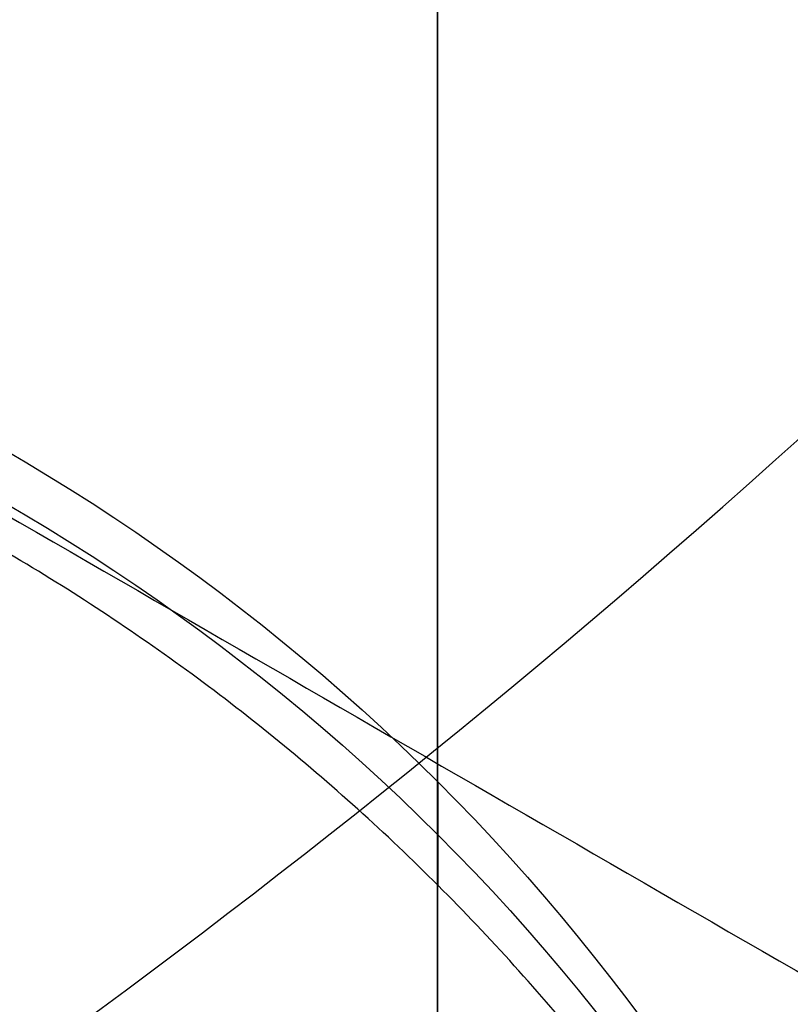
# Model space of a CAD drawing. Header units: millimetres. Extents: x -273 to 273, y -262 to 262.
# Tile 154 of 256: x 0.853 to 0.961, y 0.618 to 0.756. Entities that reach past the tile are written whole.
import ezdxf

# ---------------------------------------------------------------- set-up
doc = ezdxf.new("R2010")
doc.units = ezdxf.units.MM
doc.header["$MEASUREMENT"] = 0
doc.layers.add('Default', color=7, linetype='Continuous', true_color=0x000000)

# ---------------------------------------------------------------- blocks, each defined once
blk = doc.blocks.new('Block 01')
at = {"layer": 'Default', "color": 9, "true_color": 0xbfbfbf, "extrusion": (0.8660254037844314, 0.5000000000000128, 0)}
blk.add_arc((-78.44800649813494, 794.3495265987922, -0.2865147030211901), 80.99999999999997, 204.7187670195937, 344.3612688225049, dxfattribs=at)
at = {"layer": 'Default', "color": 9, "true_color": 0xbfbfbf, "extrusion": (0.8660254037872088, 0.4999999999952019, 1.495327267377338e-12)}
blk.add_arc((-78.44800649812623, 794.3495265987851, -0.6999999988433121), 80.99999999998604, 205.9708691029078, 344.9246180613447, dxfattribs=at)
at = {"layer": 'Default', "color": 9, "true_color": 0xbfbfbf, "extrusion": (0.8660257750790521, 0.4999993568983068, -8.259251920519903e-08)}
blk.add_arc((-78.44796545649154, 794.3495442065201, -0.9999507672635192), 80.70004528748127, 206.5528344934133, 346.1401302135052, dxfattribs=at)
at = {"layer": 'Default', "color": 9, "true_color": 0xbfbfbf}
for points, knots in [([(0.911993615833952, -8.868600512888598, 254.5608155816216), (0.9119936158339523, -8.972087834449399, 257.9163246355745), (0.9119936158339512, -9.062686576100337, 261.2722222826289), (0.9119936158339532, -9.198377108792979, 267.157578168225), (0.911993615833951, -9.249186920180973, 269.6869061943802), (0.9119936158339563, -9.307000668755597, 273.0635295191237), (0.9119936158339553, -9.320665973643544, 273.9107090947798), (0.9119936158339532, -9.359283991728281, 276.460933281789), (0.9119936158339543, -9.381692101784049, 278.164017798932), (0.9119936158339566, -9.410381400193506, 280.7240323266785), (0.9119936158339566, -9.419143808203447, 281.5809323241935), (0.9119936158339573, -9.451137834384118, 285.0366709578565), (0.9119936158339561, -9.467556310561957, 287.6355809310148), (0.911993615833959, -9.483026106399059, 291.996885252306), (0.9119936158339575, -9.48597113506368, 293.7592591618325), (0.9119936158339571, -9.485526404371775, 298.2228741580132), (0.9119936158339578, -9.477929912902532, 300.9241268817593), (0.9119936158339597, -9.459033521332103, 304.5433901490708), (0.9119936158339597, -9.453489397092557, 305.4614127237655), (0.9119936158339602, -9.434506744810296, 308.2447043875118), (0.9119936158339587, -9.418826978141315, 310.1099665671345), (0.9119936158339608, -9.391151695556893, 312.9232220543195), (0.9119936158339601, -9.381135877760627, 313.871227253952), (0.9119936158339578, -9.350094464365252, 316.6296610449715), (0.911993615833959, -9.327343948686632, 318.4400776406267), (0.9119936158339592, -9.290649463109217, 321.1108146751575), (0.9119936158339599, -9.278348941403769, 321.9711505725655), (0.9119936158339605, -9.2396963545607, 324.5784518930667), (0.9119936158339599, -9.211929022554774, 326.3254030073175), (0.911993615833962, -9.167564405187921, 328.9591113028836), (0.9119936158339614, -9.152198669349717, 329.8458834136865), (0.911993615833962, -9.104418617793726, 332.5329892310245), (0.9119936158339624, -9.070750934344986, 334.333307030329), (0.9119936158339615, -9.017812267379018, 337.04714228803), (0.9119936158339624, -8.99961793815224, 337.960675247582), (0.911993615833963, -8.943449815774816, 340.7277936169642), (0.911993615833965, -8.904390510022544, 342.5813629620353), (0.9119936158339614, -8.84366030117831, 345.3747715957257), (0.9119936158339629, -8.82290852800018, 346.3146257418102), (0.911993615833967, -8.75919789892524, 349.1596726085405), (0.9119936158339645, -8.715324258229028, 351.064850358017), (0.9119936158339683, -8.647686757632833, 353.934986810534), (0.9119936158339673, -8.624683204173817, 354.8999586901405), (0.9119936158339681, -8.55438076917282, 357.8185591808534), (0.9119936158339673, -8.506338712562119, 359.7721749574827), (0.9119936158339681, -8.432780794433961, 362.7139027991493), (0.9119936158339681, -8.407865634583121, 363.7020254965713), (0.9119936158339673, -8.33202632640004, 366.687514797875), (0.9119936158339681, -8.280530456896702, 368.684871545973), (0.911993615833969, -8.202142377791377, 371.6907642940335), (0.9119936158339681, -8.175690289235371, 372.6993076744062), (0.9119936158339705, -8.095472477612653, 375.7427316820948), (0.9119936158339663, -8.0413061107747, 377.7776060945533), (0.9119936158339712, -7.959282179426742, 380.8379478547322), (0.9119936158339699, -7.931702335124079, 381.8634187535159), (0.9119936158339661, -7.848367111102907, 384.9535345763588), (0.911993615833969, -7.792382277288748, 387.018177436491), (0.9119936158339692, -7.708021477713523, 390.1209634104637), (0.9119936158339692, -7.679757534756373, 391.1591057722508), (0.9119936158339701, -7.594668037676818, 394.282382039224), (0.9119936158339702, -7.537785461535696, 396.3675184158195), (0.9119936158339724, -7.452492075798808, 399.498454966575), (0.9119936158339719, -7.424022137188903, 400.5442496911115), (0.9119936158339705, -7.310162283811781, 404.7325100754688), (0.9119936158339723, -7.22508745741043, 407.8749950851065), (0.9119936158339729, -7.084865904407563, 413.109724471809), (0.9119936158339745, -7.029219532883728, 415.2019489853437), (0.9119936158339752, -6.892049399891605, 420.4134216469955), (0.9119936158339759, -6.811226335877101, 423.5326923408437), (0.9119936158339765, -6.706009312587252, 427.683857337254), (0.9119936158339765, -6.680049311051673, 428.7157011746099), (0.911993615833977, -6.603190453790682, 431.7953901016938), (0.9119936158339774, -6.552903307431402, 433.843252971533), (0.9119936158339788, -6.47909022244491, 436.9059312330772), (0.9119936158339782, -6.454861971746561, 437.9207263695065), (0.9119936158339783, -6.383400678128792, 440.9439577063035), (0.9119936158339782, -6.336869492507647, 442.9524122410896), (0.9119936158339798, -6.268872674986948, 445.9534809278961), (0.9119936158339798, -6.246633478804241, 446.9460749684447), (0.9119936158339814, -6.181262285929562, 449.8981067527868), (0.9119936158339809, -6.138878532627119, 451.8575620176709), (0.9119936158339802, -6.07717757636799, 454.782989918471), (0.9119936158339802, -6.0570613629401, 455.7489439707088), (0.9119936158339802, -5.998104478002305, 458.6171735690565), (0.9119936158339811, -5.960013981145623, 460.5194645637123), (0.9119936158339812, -5.90471662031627, 463.357359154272), (0.9119936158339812, -5.886734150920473, 464.2929469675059), (0.9119936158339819, -5.834148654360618, 467.066908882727), (0.9119936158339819, -5.800251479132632, 468.9052952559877), (0.9119936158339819, -5.751092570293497, 471.6459008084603), (0.9119936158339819, -5.735131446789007, 472.5481081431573), (0.9119936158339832, -5.688508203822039, 475.2194721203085), (0.9119936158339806, -5.658458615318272, 476.9886369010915), (0.9119936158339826, -5.61479925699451, 479.6243325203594), (0.9119936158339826, -5.600623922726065, 480.4908564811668), (0.9119936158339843, -5.559188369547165, 483.05342551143), (0.9119936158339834, -5.532394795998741, 484.7494737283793), (0.911993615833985, -5.493221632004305, 487.2747711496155), (0.9119936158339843, -5.480473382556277, 488.1040194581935), (0.9119936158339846, -5.443086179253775, 490.5537276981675), (0.9119936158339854, -5.41871116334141, 492.1741849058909), (0.9119936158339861, -5.382635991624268, 494.5857260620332), (0.9119936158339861, -5.370833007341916, 495.3768162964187), (0.9119936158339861, -5.335990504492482, 497.7117270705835), (0.9119936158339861, -5.31295063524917, 499.2555378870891), (0.911993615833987, -5.27821053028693, 501.5520923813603), (0.9119936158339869, -5.266747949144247, 502.30485126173), (0.9119936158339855, -5.232582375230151, 504.5251555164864), (0.9119936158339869, -5.20954819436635, 505.9926824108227), (0.9119936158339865, -5.174006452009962, 508.1751452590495), (0.911993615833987, -5.16215651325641, 508.8901081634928), (0.9119936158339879, -5.126435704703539, 510.9981241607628), (0.9119936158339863, -5.101831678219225, 512.391147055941), (0.9119936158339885, -5.062979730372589, 514.4625377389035), (0.9119936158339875, -5.049892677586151, 515.1409490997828), (0.9119936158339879, -4.99717893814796, 517.785042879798), (0.9119936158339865, -4.954379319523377, 519.7506040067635), (0.9119936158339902, -4.874705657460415, 522.971050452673), (0.9119936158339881, -4.841270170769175, 524.2260686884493), (0.9119936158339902, -4.734915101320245, 527.8710314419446), (0.911993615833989, -4.653769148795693, 530.260640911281), (0.9119936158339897, -4.50767494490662, 533.7900630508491), (0.9119936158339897, -4.456377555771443, 534.9305893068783), (0.9119936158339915, -4.292664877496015, 538.2592411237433), (0.9119936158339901, -4.167429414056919, 540.446659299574), (0.9119936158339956, -3.94882345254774, 543.6850949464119), (0.9119936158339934, -3.872576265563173, 544.737375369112), (0.9119936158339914, -3.632150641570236, 547.8260456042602), (0.9119936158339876, -3.452441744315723, 549.8611813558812), (0.911993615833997, -3.150606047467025, 552.8820981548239), (0.9119936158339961, -3.046349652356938, 553.8697121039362), (0.9119936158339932, -2.721664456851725, 556.786189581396), (0.9119936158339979, -2.48528901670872, 558.7132833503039), (0.9119936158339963, -2.101686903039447, 561.581937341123), (0.9119936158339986, -1.97038108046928, 562.5256071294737), (0.9119936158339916, -1.565874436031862, 565.3286947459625), (0.9119936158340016, -1.278800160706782, 567.1861831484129), (0.9119936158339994, -0.826771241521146, 569.9593601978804), (0.9119936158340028, -0.673393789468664, 570.876850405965), (0.9119936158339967, -0.2057423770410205, 573.6161620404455), (0.9119936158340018, 0.1179122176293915, 575.4365306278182), (0.9119936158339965, 0.6132270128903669, 578.162133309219), (0.9119936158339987, 0.77964332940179, 579.0681718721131), (0.9119936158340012, 1.281285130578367, 581.7841854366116), (0.9119936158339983, 1.619226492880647, 583.5938846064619), (0.9119936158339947, 2.120698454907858, 586.3105700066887), (0.9119936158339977, 2.287010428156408, 587.2168322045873), (0.9119936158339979, 2.69838485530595, 589.4860923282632), (0.9119936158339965, 2.940996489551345, 590.8496583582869), (0.9119936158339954, 3.2538722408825, 592.6708113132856), (0.9119936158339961, 3.331312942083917, 593.1269882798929), (0.9119936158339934, 3.560957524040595, 594.4988948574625), (0.9119936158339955, 3.709981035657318, 595.4152493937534), (0.9119936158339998, 3.925547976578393, 596.7939139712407), (0.9119936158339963, 3.996269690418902, 597.2554963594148), (0.9119936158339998, 4.205237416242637, 598.6514774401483), (0.9119936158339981, 4.338534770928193, 599.5867161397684), (0.911993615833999, 4.527750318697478, 600.999353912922), (0.9119936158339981, 4.589513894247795, 601.475907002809), (0.9119936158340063, 4.771454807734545, 602.9316276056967), (0.9119936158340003, 4.88459274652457, 603.9117420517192), (0.911993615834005, 5.041227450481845, 605.4005573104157), (0.9119936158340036, 5.091999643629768, 605.9084780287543), (0.9119936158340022, 5.240821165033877, 607.480171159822), (0.9119936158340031, 5.329822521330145, 608.5447912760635), (0.9119936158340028, 5.448770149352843, 610.172501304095), (0.9119936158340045, 5.486780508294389, 610.7350559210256), (0.9119936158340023, 5.59680515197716, 612.4996783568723), (0.9119936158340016, 5.65837643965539, 613.7022987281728), (0.9119936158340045, 5.735707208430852, 615.5526534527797), (0.9119936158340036, 5.759504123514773, 616.2001587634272), (0.9119936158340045, 5.82577163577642, 618.2558966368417), (0.911993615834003, 5.857404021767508, 619.6643214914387), (0.9119936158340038, 5.890164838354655, 621.8427462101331), (0.9119936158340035, 5.898611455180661, 622.612757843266), (0.9119936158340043, 5.917099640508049, 625.0794828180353), (0.9119936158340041, 5.916953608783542, 626.7761057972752), (0.9119936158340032, 5.902864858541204, 629.4099498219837), (0.9119936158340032, 5.895089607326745, 630.3473095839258), (0.9119936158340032, 5.868228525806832, 632.857835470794), (0.9119936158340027, 5.84508134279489, 634.4308940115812), (0.9119936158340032, 5.807029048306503, 636.5945367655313), (0.9119936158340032, 5.795993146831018, 637.1852486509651), (0.9119936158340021, 5.759800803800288, 639.0274248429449), (0.9119936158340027, 5.732667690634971, 640.2788206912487), (0.9119936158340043, 5.688155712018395, 642.1928921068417), (0.9119936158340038, 5.672188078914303, 642.855620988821), (0.9119936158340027, 5.62085689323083, 644.923195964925), (0.911993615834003, 5.583810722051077, 646.327975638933), (0.9119936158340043, 5.524639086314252, 648.4769338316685), (0.9119936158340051, 5.503684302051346, 649.2211611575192), (0.9119936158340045, 5.437061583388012, 651.543161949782), (0.9119936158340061, 5.390014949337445, 653.120875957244), (0.9119936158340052, 5.316063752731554, 655.5343420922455), (0.9119936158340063, 5.290086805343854, 656.3701357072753), (0.9119936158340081, 5.208084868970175, 658.9773482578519), (0.9119936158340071, 5.150988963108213, 660.748717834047), (0.9119936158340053, 5.062193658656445, 663.4580676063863), (0.9119936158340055, 5.031179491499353, 664.3960803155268), (0.9119936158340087, 4.933775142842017, 667.3210461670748), (0.9119936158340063, 4.866620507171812, 669.307961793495), (0.9119936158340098, 4.762973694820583, 672.346324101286), (0.9119936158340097, 4.726928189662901, 673.3977936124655), (0.9119936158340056, 4.573662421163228, 677.851601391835), (0.9119936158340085, 4.455211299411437, 681.2538729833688), (0.9119936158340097, 4.249461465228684, 687.1444859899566), (0.9119936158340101, 4.162321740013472, 689.6328390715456), (0.911993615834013, 3.921153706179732, 696.5211448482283), (0.911993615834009, 3.76720525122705, 700.9210878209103), (0.9119936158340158, 3.551600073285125, 707.120066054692), (0.9119936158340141, 3.489170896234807, 708.9190809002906), (0.9119936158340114, 3.294091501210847, 714.5569755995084), (0.9119936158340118, 3.162090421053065, 718.3958735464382), (0.9119936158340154, 2.961368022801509, 724.2802429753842), (0.911993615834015, 2.89189229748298, 726.3256905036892), (0.9119936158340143, 2.597038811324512, 735.045732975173), (0.9119936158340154, 2.374785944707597, 741.7204278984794), (0.9119936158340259, 1.820110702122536, 758.6619688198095), (0.9119936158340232, 1.492886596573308, 768.9289814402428), (0.9119936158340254, 1.174451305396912, 779.1962713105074)], [0.0002810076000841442, 0.0002810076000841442, 0.0002810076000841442, 0.0002810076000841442, 1.00757497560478, 1.00757497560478, 1.76664923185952, 1.76664923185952, 2.02087800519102, 2.02087800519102, 2.53193014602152, 2.53193014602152, 2.78905479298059, 2.78905479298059, 3.56886162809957, 3.56886162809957, 4.09765108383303, 4.09765108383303, 4.90813608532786, 4.90813608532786, 5.18358168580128, 5.18358168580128, 5.74324337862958, 5.74324337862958, 6.02769073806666, 6.02769073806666, 6.57091079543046, 6.57091079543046, 6.829060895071, 6.829060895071, 7.3532548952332, 7.3532548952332, 7.61934626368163, 7.61934626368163, 8.15957232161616, 8.15957232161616, 8.4337032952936, 8.4337032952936, 8.98992787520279, 8.98992787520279, 9.27196664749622, 9.27196664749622, 9.84369616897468, 9.84369616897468, 10.1332810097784, 10.1332810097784, 10.7195622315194, 10.7195622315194, 11.0161016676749, 11.0161016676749, 11.6155220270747, 11.6155220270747, 11.9181950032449, 11.9181950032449, 12.528882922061, 12.528882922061, 12.8366389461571, 12.8366389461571, 13.4562641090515, 13.4562641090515, 13.7678233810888, 13.7678233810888, 14.3935969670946, 14.3935969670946, 14.7074504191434, 14.7074504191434, 15.6505328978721, 15.6505328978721, 16.2784123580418, 16.2784123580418, 17.2144870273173, 17.2144870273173, 17.524129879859, 17.524129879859, 18.138655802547, 18.138655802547, 18.4431712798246, 18.4431712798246, 19.0458485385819, 19.0458485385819, 19.343690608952, 19.343690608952, 19.9316423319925, 19.9316423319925, 20.221480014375, 20.221480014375, 20.7922589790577, 20.7922589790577, 21.0729759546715, 21.0729759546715, 21.6245639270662, 21.6245639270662, 21.895258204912, 21.895258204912, 22.4260652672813, 22.4260652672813, 22.6860488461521, 22.6860488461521, 23.1949127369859, 23.1949127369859, 23.4437112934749, 23.4437112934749, 23.9298968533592, 23.9298968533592, 24.1672495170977, 24.1672495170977, 24.6304483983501, 24.6304483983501, 24.8563077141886, 24.8563077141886, 25.2966386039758, 25.2966386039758, 25.5111708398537, 25.5111708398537, 25.9291805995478, 25.9291805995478, 26.1327667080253, 26.1327667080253, 26.7226727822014, 26.7226727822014, 27.0994039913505, 27.0994039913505, 27.8169403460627, 27.8169403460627, 28.159605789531, 28.159605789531, 28.8172638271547, 28.8172638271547, 29.1339894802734, 29.1339894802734, 29.7473349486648, 29.7473349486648, 30.0455004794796, 30.0455004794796, 30.628396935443, 30.628396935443, 30.9144422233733, 30.9144422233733, 31.4786711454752, 31.4786711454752, 31.7578953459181, 31.7578953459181, 32.3127901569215, 32.3127901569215, 32.5892093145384, 32.5892093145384, 33.1415011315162, 33.1415011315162, 33.4178515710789, 33.4178515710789, 33.8331459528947, 33.8331459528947, 33.9718657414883, 33.9718657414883, 34.2501505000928, 34.2501505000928, 34.3901019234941, 34.3901019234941, 34.6731695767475, 34.6731695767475, 34.8171422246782, 34.8171422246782, 35.1126950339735, 35.1126950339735, 35.2656068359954, 35.2656068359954, 35.5856275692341, 35.5856275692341, 35.7545493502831, 35.7545493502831, 36.1153520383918, 36.1153520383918, 36.3095302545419, 36.3095302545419, 36.7317867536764, 36.7317867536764, 36.9626432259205, 36.9626432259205, 37.4713528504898, 37.4713528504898, 37.7524568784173, 37.7524568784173, 38.2242795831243, 38.2242795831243, 38.4014805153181, 38.4014805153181, 38.7769113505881, 38.7769113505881, 38.9757544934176, 38.9757544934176, 39.3972779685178, 39.3972779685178, 39.6206102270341, 39.6206102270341, 40.0940940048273, 40.0940940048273, 40.3449360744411, 40.3449360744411, 40.8765953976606, 40.8765953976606, 41.1581418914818, 41.1581418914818, 41.7545401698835, 41.7545401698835, 42.0701600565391, 42.0701600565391, 43.0914501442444, 43.0914501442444, 43.8384122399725, 43.8384122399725, 45.1592086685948, 45.1592086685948, 45.6992418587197, 45.6992418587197, 46.8516025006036, 46.8516025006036, 47.4655969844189, 47.4655969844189, 49.4691382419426, 49.4691382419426, 52.550842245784, 52.550842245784, 52.550842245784, 52.550842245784]), ([(0.9119936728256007, -0.4030210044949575, 771.2749575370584), (0.9119936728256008, -0.162553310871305, 763.6293818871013), (0.9119936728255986, 0.08284143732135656, 755.9839594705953), (0.9119936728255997, 0.5516690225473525, 741.6637979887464), (0.9119936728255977, 0.7739312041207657, 734.9890186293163), (0.9119936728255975, 1.068783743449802, 726.2688755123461), (0.9119936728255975, 1.138260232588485, 724.2234005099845), (0.9119936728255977, 1.338983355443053, 718.3389621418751), (0.9119936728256, 1.470984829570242, 714.5000263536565), (0.9119936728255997, 1.666064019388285, 708.8621007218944), (0.9119936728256, 1.72849288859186, 707.0630840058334), (0.9119936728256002, 1.944095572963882, 700.8641419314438), (0.9119936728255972, 2.09804162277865, 696.464250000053), (0.9119936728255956, 2.339202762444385, 689.5761404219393), (0.9119936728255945, 2.426338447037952, 687.0879073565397), (0.9119936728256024, 2.632072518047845, 681.1977745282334), (0.9119936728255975, 2.750511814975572, 677.7958750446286), (0.9119936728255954, 2.90375928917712, 673.3426791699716), (0.9119936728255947, 2.939798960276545, 672.2914011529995), (0.9119936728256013, 3.043425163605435, 669.2537140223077), (0.9119936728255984, 3.110564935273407, 667.2672971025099), (0.911993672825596, 3.207945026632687, 664.3431710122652), (0.9119936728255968, 3.238950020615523, 663.4054753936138), (0.9119936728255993, 3.327714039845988, 660.6972073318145), (0.9119936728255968, 3.38478793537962, 658.926622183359), (0.9119936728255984, 3.466754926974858, 656.3207039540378), (0.9119936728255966, 3.492718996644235, 655.4853891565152), (0.9119936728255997, 3.566627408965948, 653.0735231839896), (0.9119936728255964, 3.613644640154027, 651.496956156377), (0.9119936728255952, 3.680221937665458, 649.1768228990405), (0.9119936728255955, 3.701160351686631, 648.4332767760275), (0.9119936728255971, 3.760278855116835, 646.2865621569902), (0.9119936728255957, 3.797289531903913, 644.883377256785), (0.9119936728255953, 3.848567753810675, 642.81837351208), (0.9119936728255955, 3.864516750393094, 642.1565724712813), (0.9119936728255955, 3.90896979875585, 640.2455222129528), (0.911993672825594, 3.936065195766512, 638.996259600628), (0.911993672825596, 3.972204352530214, 637.1574952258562), (0.9119936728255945, 3.983222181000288, 636.5680034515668), (0.9119936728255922, 4.021200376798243, 634.4095974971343), (0.9119936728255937, 4.04430330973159, 632.840668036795), (0.9119936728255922, 4.07111334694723, 630.3376203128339), (0.9119936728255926, 4.07887409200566, 629.4034854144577), (0.9119936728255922, 4.092941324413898, 626.7804122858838), (0.9119936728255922, 4.093119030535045, 625.0915200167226), (0.9119936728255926, 4.074773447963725, 622.6373860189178), (0.9119936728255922, 4.066393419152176, 621.8719270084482), (0.9119936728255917, 4.033903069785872, 619.7082272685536), (0.9119936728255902, 4.002546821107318, 618.310188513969), (0.9119936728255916, 3.9368688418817, 616.2708985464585), (0.9119936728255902, 3.913304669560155, 615.6291732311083), (0.9119936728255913, 3.836787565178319, 613.7968476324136), (0.9119936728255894, 3.775901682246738, 612.6066661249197), (0.911993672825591, 3.667132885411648, 610.8611315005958), (0.9119936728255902, 3.62958289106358, 610.3050597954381), (0.9119936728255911, 3.512121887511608, 608.6967860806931), (0.9119936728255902, 3.424258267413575, 607.6452161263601), (0.9119936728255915, 3.277337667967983, 606.0929030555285), (0.9119936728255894, 3.22722043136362, 605.5913142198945), (0.9119936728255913, 3.0725691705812, 604.1207356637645), (0.9119936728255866, 2.960841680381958, 603.152496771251), (0.9119936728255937, 2.781097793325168, 601.7138780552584), (0.9119936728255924, 2.72004885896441, 601.2426902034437), (0.9119936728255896, 2.532883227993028, 599.8449380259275), (0.9119936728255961, 2.400956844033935, 598.9190990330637), (0.9119936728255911, 2.194011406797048, 597.5363046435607), (0.9119936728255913, 2.123914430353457, 597.0787017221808), (0.9119936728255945, 1.9100625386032, 595.7107294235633), (0.9119936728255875, 1.762130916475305, 594.8009450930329), (0.9119936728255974, 1.534033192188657, 593.4380696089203), (0.9119936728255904, 1.457050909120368, 592.9845304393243), (0.9119936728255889, 1.145701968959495, 591.1720322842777), (0.9119936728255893, 0.9041236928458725, 589.814153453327), (0.9119936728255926, 0.4941447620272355, 587.5524143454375), (0.9119936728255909, 0.3282191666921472, 586.6482110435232), (0.9119936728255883, -0.1727233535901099, 583.9343087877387), (0.91199367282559, -0.5106050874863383, 582.1249269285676), (0.9119936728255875, -1.012573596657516, 579.4072338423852), (0.9119936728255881, -1.179286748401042, 578.4996315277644), (0.9119936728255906, -1.67597799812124, 575.7666698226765), (0.9119936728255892, -2.000751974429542, 573.9401838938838), (0.9119936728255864, -2.470316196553, 571.1901006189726), (0.9119936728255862, -2.624445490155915, 570.2682789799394), (0.911993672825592, -3.078976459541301, 567.480318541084), (0.9119936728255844, -3.367765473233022, 565.6121712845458), (0.9119936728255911, -3.774835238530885, 562.7921833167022), (0.9119936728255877, -3.907027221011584, 561.8424586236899), (0.9119936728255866, -4.293298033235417, 558.9548731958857), (0.9119936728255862, -4.531359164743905, 557.0148479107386), (0.9119936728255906, -4.85837970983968, 554.0788205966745), (0.9119936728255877, -4.96338552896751, 553.0846225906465), (0.9119936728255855, -5.267332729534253, 550.0442321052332), (0.9119936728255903, -5.448288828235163, 547.9963191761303), (0.9119936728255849, -5.690333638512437, 544.8890367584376), (0.9119936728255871, -5.767068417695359, 543.8308184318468), (0.9119936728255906, -5.986969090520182, 540.5757349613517), (0.9119936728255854, -6.112920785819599, 538.3778613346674), (0.9119936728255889, -6.277506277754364, 535.0345952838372), (0.9119936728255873, -6.329050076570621, 533.8897178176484), (0.9119936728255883, -6.475758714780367, 530.3489994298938), (0.9119936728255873, -6.55722097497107, 527.9527796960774), (0.911993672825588, -6.66393641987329, 524.2991944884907), (0.9119936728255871, -6.697465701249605, 523.0419342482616), (0.911993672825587, -6.777329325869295, 519.8169500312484), (0.9119936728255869, -6.820216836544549, 517.849190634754), (0.911993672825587, -6.873024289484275, 515.2025541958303), (0.9119936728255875, -6.886130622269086, 514.5236764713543), (0.911993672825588, -6.925032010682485, 512.4511958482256), (0.9119936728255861, -6.949662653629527, 511.0575931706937), (0.9119936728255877, -6.985415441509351, 508.9488996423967), (0.9119936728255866, -6.997273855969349, 508.233802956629), (0.9119936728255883, -7.03283525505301, 506.0511814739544), (0.911993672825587, -7.055878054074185, 504.5836623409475), (0.911993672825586, -7.090050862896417, 502.3635167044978), (0.911993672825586, -7.101514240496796, 501.6108817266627), (0.911993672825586, -7.136252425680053, 499.3148834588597), (0.9119936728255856, -7.15928754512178, 497.771528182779), (0.911993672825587, -7.19411846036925, 495.4374092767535), (0.9119936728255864, -7.205916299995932, 494.646635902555), (0.9119936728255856, -7.241972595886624, 492.2361802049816), (0.9119936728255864, -7.266332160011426, 490.6165071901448), (0.9119936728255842, -7.303692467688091, 488.168051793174), (0.9119936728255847, -7.316430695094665, 487.3392586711), (0.9119936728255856, -7.355570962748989, 484.8154198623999), (0.9119936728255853, -7.382340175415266, 483.120384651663), (0.9119936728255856, -7.423736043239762, 480.5593852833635), (0.9119936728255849, -7.43789728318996, 479.6934092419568), (0.911993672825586, -7.481512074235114, 477.0594152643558), (0.911993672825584, -7.511529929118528, 475.2914091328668), (0.9119936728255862, -7.558102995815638, 472.6218115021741), (0.9119936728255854, -7.574046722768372, 471.720206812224), (0.9119936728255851, -7.623151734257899, 468.9814372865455), (0.9119936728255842, -7.657011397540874, 467.144285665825), (0.9119936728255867, -7.709538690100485, 464.3721861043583), (0.911993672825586, -7.727501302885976, 463.4372237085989), (0.9119936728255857, -7.782738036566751, 460.601207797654), (0.911993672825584, -7.820787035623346, 458.7001687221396), (0.9119936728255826, -7.879680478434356, 455.833811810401), (0.9119936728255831, -7.899775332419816, 454.8684785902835), (0.9119936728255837, -7.961411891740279, 451.9448929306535), (0.9119936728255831, -8.00375219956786, 449.9866556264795), (0.9119936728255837, -8.069057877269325, 447.0364320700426), (0.9119936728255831, -8.091275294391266, 446.0444301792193), (0.9119936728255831, -8.159207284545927, 443.0450969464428), (0.9119936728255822, -8.205695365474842, 441.0377805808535), (0.9119936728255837, -8.277092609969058, 438.016225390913), (0.9119936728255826, -8.301299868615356, 437.001971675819), (0.9119936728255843, -8.375051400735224, 433.9408569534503), (0.9119936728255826, -8.425298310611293, 431.8940095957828), (0.9119936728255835, -8.502098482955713, 428.8158007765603), (0.9119936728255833, -8.528039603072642, 427.7844265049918), (0.9119936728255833, -8.633185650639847, 423.6349784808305), (0.9119936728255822, -8.713958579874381, 420.5169339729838), (0.9119936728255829, -8.851054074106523, 415.307322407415), (0.911993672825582, -8.906674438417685, 413.2157407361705), (0.9119936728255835, -9.046841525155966, 407.9823516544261), (0.9119936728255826, -9.131890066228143, 404.8405512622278), (0.911993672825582, -9.24572165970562, 400.6531100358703), (0.9119936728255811, -9.274186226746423, 399.607471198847), (0.9119936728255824, -9.359467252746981, 396.4769048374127), (0.9119936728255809, -9.416344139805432, 394.391975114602), (0.9119936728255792, -9.501428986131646, 391.2689490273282), (0.91199367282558, -9.529692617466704, 390.230858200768), (0.9119936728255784, -9.614056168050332, 387.128132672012), (0.9119936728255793, -9.670045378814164, 385.0634911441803), (0.911993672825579, -9.753391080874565, 381.9733185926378), (0.911993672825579, -9.780975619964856, 380.9477978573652), (0.9119936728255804, -9.863017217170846, 377.8872146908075), (0.9119936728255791, -9.917197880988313, 375.8521409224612), (0.9119936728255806, -9.99744104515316, 372.8083594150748), (0.9119936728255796, -10.02390273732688, 371.7996665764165), (0.911993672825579, -10.10232306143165, 368.7932350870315), (0.9119936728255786, -10.1538428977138, 366.7954808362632), (0.9119936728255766, -10.2297220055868, 363.8093364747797), (0.9119936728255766, -10.2546515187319, 362.8209655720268), (0.9119936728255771, -10.3282557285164, 359.8784038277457), (0.9119936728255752, -10.37633102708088, 357.9241935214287), (0.911993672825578, -10.44668704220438, 355.004641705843), (0.9119936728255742, -10.46970945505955, 354.039323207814), (0.9119936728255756, -10.537406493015, 351.1680585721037), (0.9119936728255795, -10.5813220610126, 349.2620896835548), (0.9119936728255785, -10.64509906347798, 346.4157957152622), (0.9119936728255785, -10.66587384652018, 345.4754967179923), (0.9119936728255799, -10.72667568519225, 342.6806664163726), (0.9119936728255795, -10.7657847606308, 340.8261098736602), (0.9119936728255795, -10.82203065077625, 338.0574496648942), (0.9119936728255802, -10.84025164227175, 337.143374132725), (0.9119936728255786, -10.89327243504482, 334.4278260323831), (0.9119936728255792, -10.92699657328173, 332.626326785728), (0.9119936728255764, -10.97486388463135, 329.937387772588), (0.9119936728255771, -10.99025926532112, 329.04997685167), (0.9119936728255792, -11.03471438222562, 326.4142704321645), (0.9119936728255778, -11.06254333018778, 324.6659481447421), (0.9119936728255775, -11.10129019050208, 322.0565303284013), (0.9119936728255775, -11.11362247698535, 321.1954626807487), (0.9119936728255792, -11.15041715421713, 318.5223755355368), (0.9119936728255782, -11.17323670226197, 316.7103259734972), (0.9119936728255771, -11.20438489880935, 313.9493355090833), (0.9119936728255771, -11.2144378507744, 313.00042178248), (0.9119936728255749, -11.24222473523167, 310.18435379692), (0.9119936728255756, -11.2579790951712, 308.3171719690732), (0.9119936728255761, -11.27707344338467, 305.5309366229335), (0.9119936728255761, -11.2826545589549, 304.6119072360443), (0.9119936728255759, -11.3016971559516, 300.988502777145), (0.9119936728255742, -11.30940141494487, 298.2840770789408), (0.9119936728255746, -11.31001913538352, 293.8150580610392), (0.9119936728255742, -11.30714076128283, 292.0504794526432), (0.9119936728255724, -11.29183007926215, 287.6836209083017), (0.9119936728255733, -11.27550105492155, 285.0813470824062), (0.9119936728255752, -11.24361662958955, 281.6211020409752), (0.9119936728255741, -11.23488057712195, 280.7630777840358), (0.9119936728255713, -11.20626756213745, 278.1997026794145), (0.9119936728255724, -11.18390694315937, 276.494377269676), (0.9119936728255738, -11.14535458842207, 273.9407974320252), (0.9119936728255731, -11.13171024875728, 273.092506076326), (0.9119936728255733, -11.07397700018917, 269.711491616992), (0.9119936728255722, -11.02321946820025, 267.1788808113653), (0.9119936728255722, -10.88758926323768, 261.2841621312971), (0.9119936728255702, -10.79697785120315, 257.9221898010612), (0.9119936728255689, -10.69344721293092, 254.5606252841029)], [0.786852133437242, 0.786852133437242, 0.786852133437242, 0.786852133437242, 3.081672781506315, 3.081672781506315, 5.085228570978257, 5.085228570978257, 5.699229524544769, 5.699229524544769, 6.851600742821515, 6.851600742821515, 7.391636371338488, 7.391636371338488, 8.712429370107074, 8.712429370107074, 9.459371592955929, 9.459371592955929, 10.48058769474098, 10.48058769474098, 10.79616825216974, 10.79616825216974, 11.39246091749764, 11.39246091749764, 11.67393942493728, 11.67393942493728, 12.20542761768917, 12.20542761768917, 12.45616459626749, 12.45616459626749, 12.92939376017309, 12.92939376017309, 13.15257433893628, 13.15257433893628, 13.57373986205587, 13.57373986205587, 13.77237444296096, 13.77237444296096, 14.14732293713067, 14.14732293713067, 14.32424782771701, 14.32424782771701, 14.79512620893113, 14.79512620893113, 15.0754926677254, 15.0754926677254, 15.58242508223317, 15.58242508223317, 15.81223812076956, 15.81223812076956, 16.23210861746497, 16.23210861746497, 16.4249594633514, 16.4249594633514, 16.78290532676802, 16.78290532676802, 16.95033443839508, 16.95033443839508, 17.26735345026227, 17.26735345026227, 17.41880188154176, 17.41880188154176, 17.71161253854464, 17.71161253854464, 17.85433926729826, 17.85433926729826, 18.13522422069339, 18.13522422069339, 18.27424665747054, 18.27424665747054, 18.55099645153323, 18.55099645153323, 18.68909745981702, 18.68909745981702, 19.10305581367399, 19.10305581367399, 19.37891870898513, 19.37891870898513, 19.93112780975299, 19.93112780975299, 20.20790738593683, 20.20790738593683, 20.76422196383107, 20.76422196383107, 21.04445097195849, 21.04445097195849, 21.61114858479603, 21.61114858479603, 21.89859350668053, 21.89859350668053, 22.48447090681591, 22.48447090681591, 22.78415035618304, 22.78415035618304, 23.40042640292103, 23.40042640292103, 23.71850893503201, 23.71850893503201, 24.37855119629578, 24.37855119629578, 24.7222014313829, 24.7222014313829, 25.44122734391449, 25.44122734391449, 25.81845179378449, 25.81845179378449, 26.40882859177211, 26.40882859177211, 26.6125085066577, 26.6125085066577, 27.03062390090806, 27.03062390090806, 27.24517225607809, 27.24517225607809, 27.68547135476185, 27.68547135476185, 27.91128655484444, 27.91128655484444, 28.37434883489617, 28.37434883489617, 28.61161227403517, 28.61161227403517, 29.09758433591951, 29.09758433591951, 29.3462613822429, 29.3462613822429, 29.85485839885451, 29.85485839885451, 30.1146989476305, 30.1146989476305, 30.6452054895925, 30.6452054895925, 30.91574426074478, 30.91574426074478, 31.46701470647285, 31.46701470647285, 31.74757137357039, 31.74757137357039, 32.3180300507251, 32.3180300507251, 32.60770926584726, 32.60770926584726, 33.195350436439, 33.195350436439, 33.49304179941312, 33.49304179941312, 34.09542957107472, 34.09542957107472, 34.39980757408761, 34.39980757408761, 35.01407576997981, 35.01407576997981, 35.32359967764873, 35.32359967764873, 36.25936395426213, 36.25936395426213, 36.88708132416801, 36.88708132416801, 37.82999197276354, 37.82999197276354, 38.14380664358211, 38.14380664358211, 38.76952949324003, 38.76952949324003, 39.08107655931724, 39.08107655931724, 39.70070316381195, 39.70070316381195, 40.00847265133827, 40.00847265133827, 40.61921265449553, 40.61921265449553, 40.92192411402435, 40.92192411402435, 41.52144609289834, 41.52144609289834, 41.81804855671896, 41.81804855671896, 42.40448009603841, 42.40448009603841, 42.69415212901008, 42.69415212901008, 43.2660799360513, 43.2660799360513, 43.54822969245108, 43.54822969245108, 44.10469970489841, 44.10469970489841, 44.37896497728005, 44.37896497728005, 44.91948244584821, 44.91948244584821, 45.18573069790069, 45.18573069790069, 45.7102602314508, 45.7102602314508, 45.96858862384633, 45.96858862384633, 46.51220331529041, 46.51220331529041, 46.79686844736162, 46.79686844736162, 47.35698844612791, 47.35698844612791, 47.63267330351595, 47.63267330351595, 48.4439075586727, 48.4439075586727, 48.97321304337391, 48.97321304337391, 49.75379990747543, 49.75379990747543, 50.01118368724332, 50.01118368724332, 50.52274989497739, 50.52274989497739, 50.77723268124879, 50.77723268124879, 51.53705264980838, 51.53705264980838, 52.54585545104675, 52.54585545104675, 52.54585545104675, 52.54585545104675]), ([(0.6999999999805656, -0.9315207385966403, 580.3305915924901), (0.7785398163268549, -0.9315207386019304, 580.330591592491), (0.9347174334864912, -0.867324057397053, 580.3187341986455), (0.9999999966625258, -0.713744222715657, 580.290367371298), (0.9999999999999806, -0.6365108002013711, 580.2761020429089)], [-4.120305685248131e-11, -4.120305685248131e-11, -4.120305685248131e-11, -4.120305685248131e-11, 0.5, 0.9999999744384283, 0.9999999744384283, 0.9999999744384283, 0.9999999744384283])]:
    blk.add_open_spline(points, degree=3, knots=knots, dxfattribs=at)
blk.add_rational_spline([(0.9999999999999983, -0.4219262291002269, 778.6679999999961), (1.000000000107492, -0.7220661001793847, 778.6679999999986), (0.7000046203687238, -0.7220707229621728, 778.6680000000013), (0.7000023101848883, -0.7220707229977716, 778.6680000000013), (0.6999999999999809, -0.7220707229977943, 778.668000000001)], [0.9999936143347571, 0.7071099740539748, 1, 0.9999968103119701, 0.9999936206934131], degree=2, knots=[0.4713575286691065, 0.4713575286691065, 0.4713575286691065, 0.9427047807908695, 0.9427047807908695, 0.9427099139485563, 0.9427099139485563, 0.9427099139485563], dxfattribs=at)
for points, degree in [([(0.699999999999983, -0.7292037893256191, 778.8978461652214), (0.7785398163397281, -0.7292037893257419, 778.8978461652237), (0.9348740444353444, -0.66410916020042, 778.8998659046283), (1.000000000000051, -0.5078501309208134, 778.904714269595), (0.9999999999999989, -0.4293480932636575, 778.9071500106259)], 3), ([(0.6999999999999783, -0.4300946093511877, 571.7790342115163), (0.7785398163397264, -0.430094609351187, 571.7790342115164), (0.9347173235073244, -0.4944462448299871, 571.7900203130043), (1.000000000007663, -0.6483964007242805, 571.8163026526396), (0.9999999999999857, -0.7258161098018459, 571.8295197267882)], 3), ([(0.7000000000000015, -0.7366226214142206, 779.1370002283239), (0.7785398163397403, -0.7366226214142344, 779.1370002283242), (0.9348740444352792, -0.671527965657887, 779.1390191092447), (0.9999999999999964, -0.5152688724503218, 779.1438654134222), (1, -0.4367668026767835, 779.1463001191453)], 3), ([(-0.09619690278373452, -1.233382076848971, 778.668000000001), (0.5100208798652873, -0.8833820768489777, 778.668000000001), (1.116238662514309, -0.5333820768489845, 778.668000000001)], 2), ([(0.912071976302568, -0.648736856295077, 779.1397259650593), (0.9120719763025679, -0.6438590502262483, 778.9824511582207), (0.9120719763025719, -0.6389791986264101, 778.8251764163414), (0.912071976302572, -0.6340972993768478, 778.6679017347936)], 3)]:
    blk.add_open_spline(points, degree=degree, dxfattribs=at)

msp = doc.modelspace()

# ---------------------------------------------------------------- linework, layer by layer
at = {"layer": 'Default', "color": 9, "true_color": 0xbfbfbf}
for centre, radius in [((2.48689957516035e-13, 4.67546815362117e-14, -579.6680000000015), 16), ((1.76744971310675e-13, 1.17676755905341e-15, -67.067876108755), 3.5), ((1.502247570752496e-14, 1.572370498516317e-15, -65.41749310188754), 3.5), ((1.766383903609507e-13, 3.113232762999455e-15, -62.66787610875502), 3), ((1.76717114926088e-13, 1.682889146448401e-15, -65.91787610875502), 2.625), ((2.48689957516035e-13, 4.217312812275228e-14, -582.5224783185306), 2.552031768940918), ((2.581645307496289e-14, 3.38909400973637e-15, -61.26787610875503), 2.4585), ((2.486899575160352e-13, 4.553261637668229e-14, -580.4293920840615), 2), ((2.77542757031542e-13, 3.047517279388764e-14, -558.4680000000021), 1.85), ((1.767849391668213e-13, 4.505931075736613e-16, -68.71787610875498), 1.25), ((1.768200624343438e-13, -1.875601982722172e-16, -70.16787610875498), 1.05), ((2.761611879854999e-13, 3.545958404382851e-14, -555.668000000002), 0.9999999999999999)]:
    msp.add_circle(centre, radius, dxfattribs=at)
for centre, radius, start, end in [((-1.395194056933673e-13, 8.22590239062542e-15), 100.8499999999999, 0.002522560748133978, 180), ((-1.324139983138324e-13, 1.730501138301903e-14, -43.99999999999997), 100.8499999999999, 0.002522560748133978, 180), ((-3.8628076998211e-14, 1.277357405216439e-14, -22), 100.85, 0.002522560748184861, 270), ((3.505158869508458e-14, 1.727075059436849e-14, -44), 100.0500000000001, 0.002522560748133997, 180.0000000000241), ((3.320097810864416e-14, 8.206820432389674e-15), 100.0500000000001, 0.002522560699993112, 180), ((-3.8628076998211e-14, 1.277357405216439e-14, -22), 100.05, 0.00252256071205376, 270), ((2.486899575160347e-13, 4.820173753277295e-14, -579.1680000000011), 15.99999999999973, 269.9999999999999, 89.99999999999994), ((2.48689957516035e-13, 4.464902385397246e-14, -580.168000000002), 16, 270, 89.99999999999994), ((2.486899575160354e-13, 7.48470901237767e-14, -578.6680000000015), 15.49999999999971, 269.9999999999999, 89.9999999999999), ((2.486899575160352e-13, 9.565976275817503e-15, -603.1680000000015), 7.499999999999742, 269.9999999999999, 89.99999999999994), ((2.486899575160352e-13, 4.598129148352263e-14, -580.1680000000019), 7.500000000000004, 270, 89.99999999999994), ((2.48689957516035e-13, 7.789619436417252e-15, -603.668000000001), 6.999999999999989, 269.9999999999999, 89.9999999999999), ((2.48689957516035e-13, 7.345530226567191e-15, -603.6680000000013), 4.458500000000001, 270, 89.99999999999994), ((2.486344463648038e-13, 1.275439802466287e-14, -583.6680000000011), 4.45849999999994, 277.9224263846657, 89.9999999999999), ((2.448644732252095e-14, 7.79312288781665e-15, -62.8678761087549), 4.449999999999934, 59.47667614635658, 239.4766761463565), ((2.185933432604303e-14, -9.758911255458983e-15, -59.66787610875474), 4.450000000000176, 59.47667614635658, 239.4766761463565), ((2.410389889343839e-14, 7.796626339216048e-15, -62.8678761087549), 4.449999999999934, 239.4766761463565, 59.47667614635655), ((2.080400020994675e-14, -9.18803421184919e-15, -59.66787610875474), 4.450000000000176, 239.4766761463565, 59.47667614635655), ((1.76525766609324e-13, 1.571503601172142e-15, -66.16787610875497), 3.5, 0.1740811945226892, 180.1740811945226), ((1.753766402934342e-13, 8.090921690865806e-16, -67.96787610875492), 3.499999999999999, 2.220794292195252, 178.1273680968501), ((3.33066907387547e-15, 2.23850431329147e-15, -66.16787610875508), 3.500000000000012, 0, 89.9999999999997), ((1.376676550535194e-14, 2.016459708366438e-15, -64.66711009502), 3.500000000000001, 0, 89.9999999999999), ((1.789678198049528e-13, 4.439868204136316e-15, -59.66787610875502), 3.000000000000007, 0.1740811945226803, 180.1740811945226), ((1.765272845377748e-13, 1.573240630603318e-15, -65.66787610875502), 3, 0.1740811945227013, 180.1740811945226), ((2.142905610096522e-14, 2.873867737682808e-15, -62.86787610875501), 2.999765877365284, 329.4766761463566, 149.4766761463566), ((2.997251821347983e-14, 4.076401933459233e-15, -59.66787610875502), 2.999765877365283, 329.4766761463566, 149.4766761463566), ((1.765241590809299e-13, 2.016457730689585e-15, -65.66787610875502), 2.625, 0.1740811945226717, 180.1740811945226), ((1.765255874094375e-13, 2.015592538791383e-15, -66.16787610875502), 2.625, 0.1740811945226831, 180.1740811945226), ((1.771915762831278e-13, 4.656708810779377e-15, -59.16787610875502), 2.500000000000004, 0.1740811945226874, 180.1740811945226), ((2.197891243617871e-14, 2.744134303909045e-15, -62.55537610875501), 2.458500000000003, 329.4766761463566, 149.4766761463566), ((2.974346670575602e-14, 3.422327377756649e-15, -59.98037610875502), 2.458500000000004, 329.4766761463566, 149.4766761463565), ((2.48689957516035e-13, 4.265062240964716e-14, -582.190784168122), 2.000000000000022, 269.9999999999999, 89.99999999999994), ((2.486899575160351e-13, 4.775764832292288e-14, -578.668000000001), 2, 270, 89.99999999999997), ((2.779998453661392e-13, 3.330913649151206e-14, -556.168000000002), 1.85, 280.2817592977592, 90.00000000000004), ((2.791100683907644e-13, 2.676055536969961e-14, -560.768000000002), 1.850000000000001, 280.2817592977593, 90.00000000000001), ((2.097795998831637e-14, 2.441837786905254e-15, -62.86787610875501), 2.999765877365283, 149.4766761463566, 329.4766761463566), ((2.978805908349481e-14, 4.140150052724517e-15, -59.66787610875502), 2.999765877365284, 149.4766761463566, 329.4766761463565), ((0.0009480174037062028, 0.0009537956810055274, -69.96787610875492), 1.250951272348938, 270.0435534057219, 180.2176346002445), ((1.785913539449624e-13, 7.674588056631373e-16, -67.96787610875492), 1.25, 5.913251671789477, 174.4349107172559), ((1.767478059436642e-13, 1.277799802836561e-16, -70.16787610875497), 1.05, 0.174081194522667, 180.1740811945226), ((2.757793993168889e-13, 3.547390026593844e-14, -556.168000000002), 1, 3.2461146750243e-14, 180), ((2.76445533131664e-13, 3.544526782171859e-14, -555.168000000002), 1, 3.246114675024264e-14, 180), ((1.7696955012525e-13, -9.296403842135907e-17, -70.16787610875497), 0.9499999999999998, 0.1740811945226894, 90.1740811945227)]:
    msp.add_arc(centre, radius, start, end, dxfattribs=at)
at = {"layer": 'Default', "color": 9, "true_color": 0xbfbfbf, "extrusion": (0.8102067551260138, 0.4677730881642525, 0.3532044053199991)}
msp.add_arc((-7.805284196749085e-12, -746.5529519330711, -281.2871824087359), 2.000000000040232, 270.0000000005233, 281.5258760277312, dxfattribs=at)
at = {"layer": 'Default', "color": 9, "true_color": 0xbfbfbf}
for points, weights, knots in [([(-112.052876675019, 3.686125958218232e-13, -41.67126407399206), (-112.052876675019, -112.052876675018, -41.67126407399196), (-3.551012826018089e-13, -112.052876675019, -41.67126407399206), (112.052876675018, -112.052876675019, -41.67126407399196), (112.052876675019, -3.848246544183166e-13, -41.67126407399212), (112.052876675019, 112.0528766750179, -41.671264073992), (3.859245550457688e-13, 112.052876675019, -41.67126407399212)], [1, 0.7071067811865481, 1, 0.7071067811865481, 1, 0.7071067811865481, 1], [-528.0367412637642, -528.0367412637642, -528.0367412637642, -352.0244941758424, -352.0244941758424, -176.0122470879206, -176.0122470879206, 0, 0, 0]), ([(3.733584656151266e-13, 108.255644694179, -41.67126407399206), (108.255644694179, 108.255644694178, -41.67126407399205), (108.255644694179, -3.295794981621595e-13, -41.67126407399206), (108.255644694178, -108.255644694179, -41.67126407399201), (-3.424886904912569e-13, -108.255644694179, -41.67126407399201), (-108.255644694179, -108.255644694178, -41.67126407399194), (-108.255644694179, 3.561743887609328e-13, -41.67126407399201)], [1, 0.7071067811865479, 1, 0.7071067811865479, 1, 0.7071067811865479, 1], [0, 0, 0, 170.0475690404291, 170.0475690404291, 340.0951380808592, 340.0951380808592, 510.1427071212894, 510.1427071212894, 510.1427071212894]), ([(2.109977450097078e-13, 58.94401797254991, -59.09351528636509), (58.94401797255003, 58.94401797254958, -59.09351528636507), (58.94401797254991, -1.942115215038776e-13, -59.09351528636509), (58.94401797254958, -58.94401797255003, -59.09351528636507), (-1.805700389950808e-13, -58.94401797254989, -59.09351528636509), (-58.94401797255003, -58.94401797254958, -59.09351528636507), (-58.9440179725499, 1.973562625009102e-13, -59.09351528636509), (-58.94401797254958, 58.94401797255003, -59.09351528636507), (2.109977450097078e-13, 58.94401797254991, -59.09351528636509)], [0.9909948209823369, 0.7007391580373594, 0.9909948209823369, 0.7007391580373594, 0.9909948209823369, 0.7007391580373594, 0.9909948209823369, 0.7007391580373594, 0.9909948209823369], [0, 0, 0, 224.1057533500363, 224.1057533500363, 448.211506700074, 448.211506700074, 672.3172600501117, 672.3172600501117, 896.423013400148, 896.423013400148, 896.423013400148]), ([(2.044550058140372e-13, 56.93896143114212, -58.00311703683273), (56.93896143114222, 56.93896143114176, -58.00311703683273), (56.93896143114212, -1.875516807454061e-13, -58.00311703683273), (56.93896143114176, -56.9389614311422, -58.00311703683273), (-1.737930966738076e-13, -56.9389614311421, -58.00311703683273), (-56.93896143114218, -56.93896143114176, -58.00311703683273), (-56.93896143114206, 1.906964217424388e-13, -58.00311703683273), (-56.93896143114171, 56.93896143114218, -58.00311703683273), (2.044550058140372e-13, 56.93896143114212, -58.00311703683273)], [0.9915545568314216, 0.70113495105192, 0.9915545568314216, 0.70113495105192, 0.9915545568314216, 0.70113495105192, 0.9915545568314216, 0.70113495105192, 0.9915545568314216], [0, 0, 0, 216.5112893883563, 216.5112893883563, 433.0225787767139, 433.0225787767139, 649.5338681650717, 649.5338681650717, 866.045157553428, 866.045157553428, 866.045157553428])]:
    msp.add_rational_spline(points, weights, degree=2, knots=knots, dxfattribs=at)
for points, degree in [([(2.700062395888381e-13, 7.615262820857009e-14, -794.7135367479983), (43.37750000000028, 25.04401130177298, -775.8033956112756), (86.7550000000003, 50.08802260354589, -756.8932544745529)], 2), ([(0.282882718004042, 0.4899672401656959, -799.8380101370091), (0.33233821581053, 0.5096968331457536, -799.8313936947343), (0.4389556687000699, 0.555033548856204, -799.8144588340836), (0.6716092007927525, 0.6463132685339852, -799.7615050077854), (0.8550292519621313, 0.7387987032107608, -799.6937349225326), (0.9303854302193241, 0.8459437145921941, -799.640922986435)], 3), ([(0.1164227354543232, 0.2016500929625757, -799.8749347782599), (0.1700328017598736, 0.2288522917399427, -799.8716356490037), (0.2833446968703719, 0.2871781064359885, -799.8622581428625), (0.554135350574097, 0.4475444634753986, -799.8192555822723), (0.8374897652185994, 0.5741950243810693, -799.7409680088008), (1.001207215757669, 0.7327877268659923, -799.6535189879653)], 3)]:
    msp.add_open_spline(points, degree=degree, dxfattribs=at)

# ---------------------------------------------------------------- block references
at = {"layer": 'Default', "color": 9, "true_color": 0xbfbfbf, "extrusion": (0, 0, -1), "rotation": 180}
msp.add_blockref('Block 01', (0, 8.233708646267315e-15, -200), dxfattribs=at)

doc.saveas('drawing.dxf')
